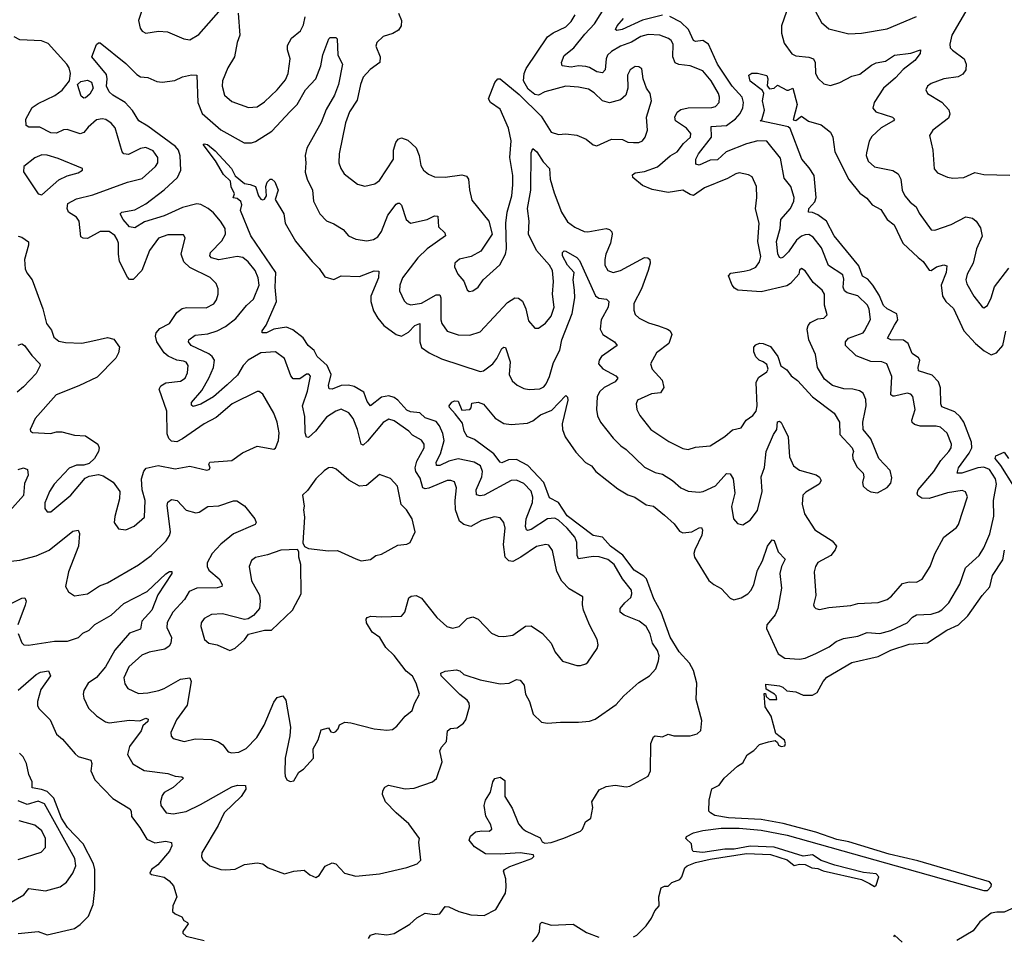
# Model space of a CAD drawing. Extents: x 1995161 to 2088924, y 769148 to 906007.
# Tile 195 of 256: x 2072114 to 2077506, y 811759 to 816779. Entities that reach past the tile are written whole.
import ezdxf

# ---------------------------------------------------------------- set-up
doc = ezdxf.new("R2010")
doc.units = 0

msp = doc.modelspace()

# ---------------------------------------------------------------- linework, layer by layer
at = {"layer": '0CON20XD'}
for points in [[(2072781.9, 816825), (2072764.2, 816775), (2072773, 816733), (2072785, 816716.7), (2072805, 816706), (2072875, 816716.9), (2072923.2, 816713.2), (2073013.3, 816675), (2073045, 816669.4), (2073095, 816698.6), (2073245, 816867.1)], [(2076743.4, 814636.6), (2076750, 814665), (2076748.3, 814698.3), (2076733.9, 814733.9), (2076713.3, 814746.7), (2076675.9, 814755.9), (2076626.8, 814756.8), (2076565, 814776.2), (2076520.7, 814810.7), (2076483.6, 814873.6), (2076473.1, 814945), (2076435.9, 815025.9), (2076427.3, 815085), (2076432.2, 815105), (2076445, 815120), (2076485, 815140.5), (2076518.8, 815145), (2076536.4, 815163.6), (2076521.9, 815215), (2076521, 815275), (2076508.3, 815298.3), (2076460, 815340), (2076415, 815404), (2076395, 815415.7), (2076385, 815406.7), (2076380.8, 815385), (2076335.2, 815334.8), (2076315, 815321.2), (2076175, 815288.9), (2076047.6, 815297.6), (2076028.3, 815308.3), (2076015, 815325.6), (2075995, 815376.7), (2076009.3, 815390.7), (2076082, 815402), (2076115, 815408.4), (2076146.3, 815423.7), (2076166.2, 815453.8), (2076173, 815483), (2076155.7, 815565), (2076164.5, 815665), (2076143.6, 815743.6), (2076150.9, 815805), (2076148.5, 815865), (2076125, 815919.2), (2076105, 815929.4), (2076055, 815940), (2076035.8, 815935.8), (2075990.7, 815909.3), (2075865, 815858.9), (2075805, 815816.8), (2075785, 815821.1), (2075745, 815845.3), (2075665, 815833.4), (2075578.3, 815848.3), (2075525, 815870.9), (2075471.1, 815915), (2075470.4, 815929.6), (2075485, 815940.9), (2075535, 815947.8), (2075606.2, 815973.8), (2075676.6, 816033.4), (2075715, 816055.9), (2075749.1, 816100.9), (2075787.1, 816135), (2075789.6, 816155), (2075765, 816184.6), (2075706.2, 816225), (2075701.1, 816245), (2075715, 816272.5), (2075735, 816287.2), (2075775, 816296.8), (2075905, 816297.7), (2075925, 816303.8), (2075944.5, 816325), (2075946.2, 816355), (2075941.1, 816375), (2075900, 816445), (2075855, 816499.6), (2075786.4, 816526.4), (2075724, 816534), (2075703.8, 816543.8), (2075690.4, 816575), (2075692.3, 816645), (2075681.5, 816665), (2075666.8, 816676.8), (2075620, 816695), (2075555, 816698.8), (2075515, 816687.6), (2075465, 816655.8), (2075405, 816633.7), (2075355, 816605.9), (2075333.2, 816585), (2075325.9, 816565), (2075320.4, 816505), (2075305, 816488.9), (2075275, 816493.3), (2075235, 816517.8), (2075215, 816522.9), (2075175, 816525.9), (2075135, 816518.9), (2075085, 816526.7), (2075081.5, 816545), (2075095, 816583.1), (2075149.6, 816625), (2075209.1, 816700.9), (2075262.6, 816757.4), (2075324.4, 816855.6)], [(2073310.8, 816815), (2073320, 816695), (2073304.6, 816655), (2073291.3, 816575), (2073254.6, 816515), (2073224.6, 816445), (2073223.6, 816415), (2073236.5, 816366.5), (2073275, 816331.9), (2073367.9, 816297.9), (2073415, 816302.2), (2073455, 816328.9), (2073525, 816395.5), (2073570.3, 816449.7), (2073583.8, 816485), (2073594.6, 816565), (2073581.5, 816615), (2073581.5, 816638.5), (2073602.1, 816677.9), (2073651.3, 816718.7), (2073669.1, 816750.9), (2073677.2, 816795)], [(2074189.4, 816815), (2074204.3, 816775), (2074202.5, 816745), (2074188.3, 816721.7), (2074156.8, 816703.2), (2074105, 816687.3), (2074070, 816655), (2074064.6, 816634.6), (2074089.1, 816575), (2074085.5, 816545), (2074033.8, 816506.2), (2073995.5, 816465), (2073980.4, 816425), (2073962.2, 816337.8), (2073920.7, 816275), (2073898.4, 816215), (2073863.6, 816045), (2073862.5, 815995), (2073872.5, 815965), (2073891.9, 815935), (2073965, 815877.5), (2074005, 815866.7), (2074059.7, 815880.3), (2074085, 815898.6), (2074160.9, 816015), (2074161.1, 816065), (2074173.8, 816106.2), (2074185.9, 816124.1), (2074205, 816132.9), (2074239.5, 816119.5), (2074285, 816078), (2074300.9, 816035), (2074311.4, 815981.4), (2074325.5, 815955.5), (2074352.4, 815932.4), (2074385, 815919.2), (2074445, 815917.5), (2074535, 815929.1), (2074561.7, 815921.7), (2074571.5, 815905), (2074576.6, 815846.6), (2074591.1, 815791.1), (2074684.2, 815675), (2074701.4, 815605), (2074639.4, 815510.6), (2074586.9, 815483.1), (2074522.6, 815467.4), (2074498, 815445), (2074495.8, 815425), (2074514.4, 815385), (2074546.2, 815346.2), (2074565, 815300), (2074575, 815290), (2074595, 815293.8), (2074624, 815315), (2074651.9, 815355), (2074742.8, 815437.2), (2074774.3, 815495), (2074779.4, 815525), (2074775.6, 815665), (2074783.5, 815725), (2074809.6, 815815), (2074814.6, 815874.6), (2074814, 815925), (2074798.4, 816025), (2074806.2, 816115), (2074790.3, 816185), (2074745, 816289.5), (2074693.1, 816325), (2074681.1, 816345), (2074715.6, 816434.4), (2074733.3, 816455), (2074745, 816455.8), (2074849.1, 816369.1), (2074970.4, 816250.4), (2075025, 816162.5), (2075065, 816150), (2075105, 816154.2), (2075165, 816146.7), (2075216.2, 816125), (2075254.5, 816094.5), (2075275, 816087.5), (2075355, 816124.2), (2075415, 816122.5), (2075445, 816109.2), (2075475, 816105.7), (2075505, 816106), (2075524.2, 816115.8), (2075538.8, 816135), (2075552, 816175), (2075546.5, 816245), (2075574.5, 816335), (2075567.1, 816375), (2075547.1, 816405), (2075529.4, 816455), (2075520.8, 816510.8), (2075505, 816520.8), (2075485, 816522.5), (2075458, 816505), (2075442.5, 816475), (2075444.5, 816405), (2075433.3, 816365), (2075405, 816340.5), (2075345, 816324.1), (2075306.7, 816335), (2075259.3, 816379.3), (2075228.3, 816398.3), (2075175, 816410.4), (2075105, 816415.9), (2074990, 816385), (2074955, 816366.7), (2074935, 816368.9), (2074898.9, 816398.9), (2074873.7, 816443.7), (2074877.5, 816485), (2074888.5, 816511.5), (2075004.5, 816685), (2075035, 816707.9), (2075105, 816740), (2075135, 816769.5), (2075156.5, 816805)], [(2075635, 816803.8), (2075525, 816776.7), (2075414, 816725), (2075385, 816720.5), (2075377.5, 816725), (2075386.5, 816745), (2075420, 816785)], [(2076312.6, 816825), (2076285.5, 816745), (2076286.5, 816705), (2076300.4, 816650.4), (2076341.8, 816591.8), (2076365, 816580.5), (2076435, 816573.8), (2076462, 816565), (2076470.5, 816545), (2076472.2, 816485), (2076486.4, 816456.4), (2076517.6, 816427.6), (2076555, 816418.6), (2076605, 816434.4), (2076670.5, 816469.5), (2076715, 816480), (2076779.3, 816530.7), (2076805, 816543.6), (2076855, 816552.7), (2076905, 816584.5), (2076995, 816595.6), (2077046.7, 816615), (2077045, 816593.8), (2077016.9, 816555), (2076952.9, 816507.1), (2076909.8, 816460.2), (2076844, 816405), (2076793.9, 816325), (2076786.9, 816295), (2076802, 816275), (2076893.3, 816245), (2076905.8, 816235), (2076898.6, 816225), (2076832.7, 816187.3), (2076781, 816139), (2076765.3, 816114.7), (2076750.8, 816049.2), (2076750, 816035), (2076761.4, 816005), (2076795, 815973.1), (2076895, 815953.5), (2076925, 815935.7), (2076939.1, 815905), (2076946.9, 815845), (2076961.2, 815815), (2076990.1, 815780.1), (2077024, 815754), (2077039.1, 815719.1), (2077105, 815628), (2077125, 815625.7), (2077215, 815657.8), (2077295, 815698.9), (2077332.2, 815692.2), (2077352, 815675), (2077375, 815640), (2077384.3, 815594.3), (2077353.9, 815525), (2077336, 815445), (2077302.8, 815385), (2077296.1, 815355), (2077301.9, 815331.9), (2077339.5, 815265), (2077385, 815206.2), (2077395, 815201.2), (2077415, 815213.8), (2077434.7, 815255.3), (2077453.1, 815316.9), (2077531.9, 815418.1)], [(2076471.9, 816825), (2076504.5, 816764.5), (2076545, 816729.4), (2076655, 816701.4), (2076723.8, 816706.2), (2076865, 816728.9), (2077025, 816796.7)], [(2077306.2, 816845), (2077218.2, 816695), (2077207.5, 816645), (2077210.6, 816625), (2077221.7, 816611.7), (2077286.9, 816565), (2077298.2, 816535), (2077296.2, 816503.8), (2077278.8, 816481.2), (2077254, 816466), (2077175, 816455.4), (2077105, 816430), (2077085.8, 816415), (2077075.8, 816395), (2077085.7, 816375.7), (2077165, 816326.7), (2077202.5, 816285), (2077208, 816262), (2077200.5, 816239.5), (2077114.3, 816175), (2077097.1, 816145), (2077115.6, 816065), (2077122.1, 815962.1), (2077140.3, 815940.3), (2077195, 815917.1), (2077225, 815910.8), (2077285, 815915.6), (2077345, 815941.4), (2077395, 815931.4), (2077537, 815927)], [(2076292.9, 814555), (2076321.9, 814495), (2076329.7, 814385), (2076352.1, 814335), (2076385, 814311.1), (2076476.6, 814286.6), (2076493.7, 814273.7), (2076503.6, 814255), (2076491.9, 814235), (2076419.1, 814190.9), (2076403.3, 814175), (2076399.1, 814125), (2076412.2, 814072.2), (2076469.2, 813985), (2076564.2, 813925), (2076586.9, 813895), (2076580, 813875), (2076556.9, 813845), (2076485, 813805.6), (2076471.5, 813785), (2076465.6, 813755), (2076474.3, 813625), (2076462, 813575), (2076465, 813562.5), (2076475, 813553.3), (2076495, 813548.8), (2076545, 813559.2), (2076665, 813570), (2076705, 813582.1), (2076815, 813587.8), (2076865, 813604.3), (2076888.5, 813621.5), (2076948.9, 813691.1), (2076985, 813700.6), (2077025, 813699.2), (2077055.7, 813715), (2077100, 813785), (2077126.4, 813853.6), (2077175, 813944), (2077245, 813997.5), (2077256.1, 814013.9), (2077304.3, 814165), (2077292.9, 814192.9), (2077275, 814200.8), (2077195, 814188), (2077095, 814157.6), (2077055, 814158.8), (2077033.1, 814173.1), (2077028.9, 814185), (2077034.6, 814205), (2077121.1, 814305), (2077159.1, 814365), (2077203.3, 814415), (2077214.6, 814435), (2077217.1, 814455), (2077193.6, 814515), (2077156.6, 814546.6), (2077133.6, 814553.6), (2077045, 814552.5), (2077015, 814562), (2077002.4, 814572.4), (2076999.6, 814585), (2077017.9, 814645), (2077005.6, 814715), (2076995, 814728.1), (2076975, 814733.6), (2076905, 814717.3), (2076895, 814716.9), (2076885.7, 814725), (2076890.8, 814825), (2076863.8, 814893.8), (2076835.3, 814905.3), (2076775, 814906.9), (2076695, 814937.3), (2076636.1, 814995), (2076636, 815015), (2076653.6, 815035), (2076732.5, 815065), (2076741.5, 815075), (2076772.9, 815137.1), (2076765.5, 815194.5), (2076756.8, 815215), (2076705, 815266.1), (2076645, 815283.8), (2076630.3, 815295), (2076623.3, 815315), (2076627.9, 815357.9), (2076621.8, 815381.8), (2076543.8, 815433.8), (2076505, 815529.5), (2076458.8, 815588.8), (2076435, 815602.1), (2076415, 815601.1), (2076395, 815592.9), (2076369.1, 815570.9), (2076325, 815508.4), (2076295, 815478.2), (2076285, 815473.5), (2076275, 815476.9), (2076266.5, 815496.5), (2076258.1, 815565), (2076279.6, 815635), (2076282.8, 815685), (2076335.9, 815745), (2076354.5, 815784.5), (2076355.4, 815805), (2076336.7, 815865), (2076301.5, 815911.5), (2076280.1, 816020.1), (2076205, 816114.4), (2076155.9, 816115.9), (2076095, 816098.7), (2075983.9, 816055), (2075935, 816011.2), (2075895, 816009.2), (2075835, 815982.5), (2075817.3, 815987.3), (2075817.1, 816015), (2075830.8, 816045), (2075902.1, 816135), (2075901.4, 816195), (2075985, 816199.2), (2076034.6, 816235.4), (2076059.2, 816265), (2076075, 816296), (2076078.1, 816325), (2076070.5, 816355), (2076015.7, 816415.7), (2075935.2, 816535), (2075885.6, 816645.6), (2075855, 816665.3), (2075815, 816659.6), (2075805, 816664.5), (2075776.2, 816726.2), (2075735, 816766.4), (2075675, 816797.4)], [(2072105, 815594.3), (2072125, 815588.6), (2072162.5, 815562.5), (2072162.7, 815545), (2072140.3, 815465), (2072144, 815415), (2072152.7, 815392.7), (2072183.1, 815355), (2072240, 815195), (2072261.8, 815115), (2072288.1, 815078.1), (2072300.7, 815040.7), (2072328.9, 815018.9), (2072365, 815011.1), (2072455, 815008.2), (2072515, 815020.9), (2072595, 815038.2), (2072630.3, 815030.3), (2072660, 814985), (2072655.5, 814954.5), (2072641.1, 814925), (2072539.3, 814820.7), (2072437.1, 814772.9), (2072314.3, 814725), (2072199.4, 814595), (2072171.2, 814535), (2072173.3, 814525), (2072185, 814518), (2072283.4, 814513.4), (2072315, 814522.2), (2072345, 814522.1), (2072415, 814503.5), (2072475, 814500), (2072541.4, 814455), (2072549.4, 814435), (2072545.6, 814415), (2072524.6, 814375.4), (2072495, 814348), (2072465, 814340), (2072425, 814340), (2072385, 814322.9), (2072302.9, 814235), (2072277.1, 814195), (2072261.4, 814155), (2072252.7, 814132.7), (2072251.7, 814101.7), (2072264.3, 814084.3), (2072285, 814084.2), (2072394.3, 814175), (2072472.4, 814267.6), (2072495, 814278.6), (2072545, 814288.6), (2072571.7, 814281.7), (2072625.7, 814245.7), (2072662.5, 814195), (2072660, 814155), (2072635, 814057.5), (2072632.2, 814025), (2072655, 813991.2), (2072695, 813984.3), (2072741.2, 814005), (2072796.9, 814055), (2072800.8, 814145), (2072785.5, 814205), (2072780.5, 814265), (2072793.3, 814306.7), (2072807.5, 814322.5), (2072872, 814338), (2072965, 814319.4), (2073045, 814334.4), (2073138.3, 814311.7), (2073152.5, 814315), (2073157.1, 814322.9), (2073150, 814345), (2073154.5, 814355.5), (2073275, 814364.4), (2073335, 814406), (2073415, 814444), (2073505, 814427.5), (2073515, 814432.5), (2073532, 814475), (2073534.2, 814515.8), (2073524.4, 814575), (2073505.5, 814625), (2073445, 814728), (2073425, 814742.5), (2073415, 814742.9), (2073278.1, 814675), (2073189.9, 814600.1), (2073124.8, 814565.2), (2073006.5, 814483.5), (2072975, 814467.5), (2072945, 814470), (2072931.1, 814485), (2072920.9, 814510.9), (2072919.1, 814635), (2072878.5, 814755), (2072886.9, 814773.1), (2072915, 814790), (2072995, 814798.9), (2073020, 814815), (2073032.3, 814845), (2073036.8, 814885), (2073025, 814903.3), (2073011.7, 814908.3), (2072975, 814913.9), (2072927.2, 814937.2), (2072905.4, 814955), (2072866, 815015), (2072858.2, 815045), (2072861.2, 815065), (2072882.1, 815087.9), (2072935, 815115.7), (2072975.6, 815175), (2073003.3, 815196.7), (2073027.6, 815202.4), (2073135, 815200.9), (2073176.8, 815223.2), (2073192.7, 815245), (2073200.9, 815275), (2073200.9, 815305), (2073189.5, 815335), (2073158, 815368), (2073045, 815422.5), (2073012.2, 815452.2), (2072998.6, 815495), (2073020.8, 815585), (2073010.8, 815600.8), (2072925, 815601.2), (2072875, 815582.5), (2072824.8, 815515.2), (2072783.2, 815405), (2072735, 815355.4), (2072715.5, 815355.5), (2072705, 815369.2), (2072661.6, 815455), (2072654.8, 815495), (2072654.6, 815555), (2072648.5, 815575), (2072635, 815596.4), (2072605, 815618.7), (2072555, 815618.6), (2072485, 815581.2), (2072462.1, 815582.1), (2072449.3, 815589.3), (2072440, 815675), (2072425, 815697.1), (2072382.1, 815725), (2072374.8, 815745), (2072377.1, 815772.9), (2072425, 815797.7), (2072515, 815819.7), (2072705, 815890), (2072785, 815910), (2072858.6, 815975), (2072870.6, 815995), (2072871.1, 816025), (2072845, 816060.5), (2072805, 816078.5), (2072775, 816073.5), (2072710, 816040), (2072683.6, 816043.7), (2072674.6, 816055), (2072636.8, 816186.8), (2072615, 816213.3), (2072585, 816233.3), (2072565, 816236.2), (2072535, 816230), (2072489.2, 816190.8), (2072465, 816161.4), (2072445, 816153.3), (2072375, 816177.5), (2072354.5, 816175.5), (2072315, 816158.6), (2072285, 816158.9), (2072225, 816190.8), (2072165, 816190.6), (2072150.4, 816200.4), (2072147.5, 816235), (2072182.5, 816297.5), (2072215, 816320.5), (2072305.8, 816364.2), (2072345.9, 816394.1), (2072386.5, 816443.5), (2072392.8, 816485), (2072385.3, 816515), (2072372.8, 816535), (2072269.3, 816649.3), (2072233.3, 816663.3), (2072115, 816669.6), (2072084, 816685)], [(2073140.9, 813805), (2073140.4, 813785), (2073149.1, 813765), (2073206.2, 813716.2), (2073222.2, 813685), (2073220.8, 813675), (2073195, 813667.3), (2073085, 813664.7), (2073042.6, 813647.4), (2073016.6, 813603.4), (2072953.1, 813535), (2072922, 813478), (2072920.5, 813450.5), (2072945.3, 813395), (2072941.8, 813365), (2072932.7, 813347.3), (2072909.2, 813330.8), (2072823.8, 813315), (2072782.2, 813297.8), (2072712.7, 813235), (2072684.5, 813175), (2072690.7, 813140.7), (2072705.5, 813115.5), (2072765, 813088.9), (2072815, 813092.1), (2072875.5, 813105.5), (2072905, 813116), (2072995, 813166.8), (2073046, 813175), (2073053.3, 813155), (2073030.8, 813025), (2072973.5, 812945), (2072942.5, 812875), (2072944.2, 812855), (2072955, 812842), (2073015, 812825.7), (2073075, 812840.5), (2073165, 812837.1), (2073203.4, 812823.4), (2073227.4, 812807.4), (2073255, 812768.8), (2073275, 812764.2), (2073315, 812767.8), (2073355, 812787.8), (2073412, 812848), (2073452.7, 812915), (2073505, 813041.2), (2073525, 813066.7), (2073555, 813076.7), (2073571.4, 813051.4), (2073596.5, 812905), (2073594, 812856), (2073568.1, 812735), (2073566.7, 812656.7), (2073567.5, 812635), (2073577.5, 812615), (2073595, 812607.5), (2073615, 812610), (2073642.3, 812657.7), (2073667.5, 812675), (2073723.3, 812735), (2073720.6, 812785), (2073748.1, 812835), (2073765, 812890), (2073805, 812900), (2073818.3, 812878.3), (2073834.1, 812874.1), (2073845, 812880), (2073858, 812895), (2073865, 812917.5), (2073895, 812931.2), (2073928.3, 812928.3), (2074055, 812894.2), (2074125, 812887.5), (2074155, 812891.2), (2074179.7, 812910.3), (2074225, 812964), (2074264, 812995), (2074276.1, 813033.9), (2074304.2, 813085), (2074285.6, 813145), (2074265, 813184.2), (2074230.2, 813210.2), (2074165, 813297.1), (2074119.8, 813339.8), (2074086.7, 813395), (2074044.4, 813425), (2074012.9, 813475), (2074010.8, 813495), (2074016.2, 813505), (2074037, 813513), (2074095, 813508.8), (2074205, 813513.1), (2074223.1, 813535), (2074245, 813613.3), (2074257.7, 813622.3), (2074285, 813625.7), (2074315, 813610), (2074399.4, 813505), (2074452.5, 813455), (2074485, 813445.6), (2074520, 813455), (2074565, 813499.2), (2074595, 813509.4), (2074625.8, 813495), (2074698.3, 813418.3), (2074735, 813402.5), (2074765, 813400), (2074815, 813408.6), (2074885, 813457.8), (2074915, 813459.5), (2074978.1, 813418.1), (2075023.8, 813365), (2075046.2, 813315), (2075087.5, 813265), (2075165, 813242.5), (2075185, 813242.5), (2075215, 813251.2), (2075225, 813260), (2075276.2, 813335), (2075281.2, 813355), (2075275.8, 813385), (2075234.5, 813464.5), (2075202, 813545), (2075196.2, 813575), (2075198.3, 813618.3), (2075122.5, 813662.5), (2075083.3, 813703.3), (2075056.4, 813756.3), (2075031.5, 813871.5), (2075011.2, 813901.2), (2074995, 813905.4), (2074945, 813893.8), (2074859.1, 813835), (2074815, 813810.8), (2074792.2, 813815), (2074773.4, 813835), (2074764, 813905), (2074773.1, 813995), (2074764.6, 814024.6), (2074745, 814051.4), (2074715, 814055.6), (2074643.8, 814036.2), (2074585, 814003.6), (2074546, 814015), (2074522.9, 814032.9), (2074501.6, 814095), (2074498.7, 814145), (2074505.5, 814215), (2074495, 814247.1), (2074476.1, 814256.1), (2074455, 814256), (2074355, 814212.6), (2074335, 814209.7), (2074321.5, 814215), (2074307.2, 814267.2), (2074283.6, 814305), (2074279.2, 814325), (2074289.7, 814360.3), (2074328.8, 814435), (2074329.1, 814455), (2074315.3, 814475.3), (2074265, 814503.1), (2074244.4, 814525), (2074165, 814581.9), (2074135, 814591.4), (2074105, 814573.1), (2074019.7, 814470.3), (2073995, 814449.5), (2073983.6, 814453.6), (2073963.4, 814535), (2073940.4, 814595), (2073916.3, 814626.3), (2073875, 814646.7), (2073845, 814635.5), (2073795, 814602.7), (2073733.9, 814525), (2073695, 814490.5), (2073685, 814491.9), (2073677, 814517), (2073675.3, 814605), (2073662.2, 814665), (2073690, 814745), (2073707.4, 814827.4), (2073698, 814838), (2073685, 814838.2), (2073648.7, 814811.3), (2073611.7, 814811.7), (2073598.8, 814828.8), (2073563.8, 814923.8), (2073515, 814960.8), (2073435, 814954.2), (2073365.4, 814915), (2073337.2, 814885), (2073306.9, 814833.1), (2073250.8, 814779.2), (2073175, 814713.2), (2073106.4, 814673.6), (2073065, 814661.4), (2073055, 814667.5), (2073055, 814682.5), (2073111.2, 814748.8), (2073149.1, 814815), (2073175.3, 814875), (2073180.4, 814915), (2073168.8, 814935), (2073149.8, 814949.8), (2073053.3, 814995), (2073038.1, 815015), (2073041.1, 815025), (2073075, 815051.8), (2073145, 815058.4), (2073195, 815075.3), (2073241.3, 815098.7), (2073297.8, 815142.2), (2073355.4, 815214.6), (2073395, 815249.2), (2073424.7, 815325), (2073420.8, 815365), (2073402.8, 815405), (2073365, 815453.3), (2073336.7, 815476.7), (2073305, 815482.6), (2073205, 815463.4), (2073164.8, 815474.8), (2073154.6, 815485), (2073159.2, 815505), (2073221.8, 815568.2), (2073242.1, 815605), (2073240.2, 815635), (2073214.1, 815675.9), (2073175, 815721.4), (2073146.1, 815745), (2073106.3, 815766.3), (2073085, 815770), (2073005, 815751.2), (2072905, 815705.8), (2072797.8, 815672.2), (2072745, 815639.2), (2072716.2, 815645), (2072680.6, 815685), (2072663.8, 815715), (2072673.3, 815725), (2072745, 815738.2), (2072805, 815770.6), (2072905, 815847.8), (2072977.5, 815915), (2072997.4, 815955), (2072993.4, 816033.4), (2072984.2, 816065), (2072967.1, 816085), (2072816.5, 816196.5), (2072765.7, 816225), (2072731.5, 816281.5), (2072691.2, 816325), (2072625, 816365.9), (2072605, 816384.8), (2072588.7, 816415), (2072593.6, 816455), (2072588.8, 816478.8), (2072510, 816575), (2072535, 816642.5), (2072545, 816652.5), (2072555, 816652.5), (2072695, 816540), (2072755, 816478.9), (2072775, 816466.7), (2072815, 816462.2), (2072865, 816440.6), (2072895, 816437.8), (2072964.5, 816445.5), (2073005, 816466.9), (2073055, 816478), (2073085, 816476.2), (2073089.6, 816325), (2073112.7, 816265), (2073215.2, 816175.2), (2073344.1, 816104.1), (2073384.5, 816105.5), (2073405, 816112.5), (2073495, 816169.1), (2073595, 816275.5), (2073633.2, 816315), (2073678.8, 816395), (2073735.5, 816455), (2073763.1, 816526.9), (2073775, 816587.5), (2073806.4, 816673.6), (2073815, 816682.5), (2073845, 816682.5), (2073852.5, 816675), (2073855.6, 816585), (2073881.2, 816535), (2073860.9, 816425), (2073837.9, 816365), (2073792.4, 816287.6), (2073764.3, 816215.7), (2073686.1, 816075), (2073676.9, 816035), (2073681.8, 815995), (2073677.3, 815945), (2073687.8, 815905), (2073717.5, 815845), (2073723.6, 815785), (2073757.1, 815715), (2073795, 815677.1), (2073835, 815660.8), (2073885, 815630), (2073915.7, 815595.7), (2073955, 815577.1), (2074015, 815568.5), (2074051.2, 815575), (2074075, 815590), (2074095, 815618.6), (2074130.5, 815709.5), (2074175, 815769.2), (2074185, 815774), (2074195, 815773.8), (2074205, 815763.8), (2074230.9, 815685), (2074254.5, 815664.5), (2074345.9, 815684.1), (2074385, 815705.4), (2074403.4, 815703.4), (2074407.8, 815645), (2074442.4, 815612.4), (2074445.6, 815595), (2074345, 815524.6), (2074294.6, 815475), (2074210, 815365), (2074195.4, 815325), (2074194.6, 815295), (2074220.2, 815240.2), (2074235, 815225.6), (2074256.9, 815216.9), (2074315, 815227.2), (2074395, 815272), (2074415, 815271.9), (2074420.9, 815255), (2074420.8, 815135), (2074425.5, 815115), (2074455, 815073.5), (2074515, 815053.1), (2074579.4, 815050.6), (2074635, 815070), (2074785, 815230.5), (2074825, 815256.2), (2074845, 815254.5), (2074867.5, 815237.5), (2074885.3, 815195.3), (2074899.8, 815129.8), (2074935, 815088.8), (2074955, 815090), (2074993.8, 815116.2), (2075025.3, 815154.7), (2075040.9, 815205), (2075031.6, 815275), (2075038.2, 815345), (2075031.6, 815405), (2075015.5, 815435.5), (2074945.2, 815515.2), (2074900.5, 815605), (2074904.3, 815675), (2074894.4, 815745), (2074913.4, 815845), (2074915, 816050), (2074925, 816073.8), (2074946.4, 816055), (2074980.7, 816000.7), (2075015.7, 815965), (2075019.1, 815905), (2075040.3, 815830.3), (2075081.6, 815725), (2075115, 815672.7), (2075155, 815642.9), (2075205, 815618.8), (2075225, 815616.8), (2075325, 815636.2), (2075345, 815630), (2075357, 815617), (2075359.5, 815605), (2075349.1, 815555), (2075324.1, 815495), (2075318.9, 815465), (2075319.1, 815435), (2075334.7, 815404.7), (2075364.6, 815394.6), (2075405, 815406), (2075535, 815476.1), (2075554.6, 815474.6), (2075564.3, 815465), (2075566.4, 815445), (2075556.2, 815405), (2075520, 815305), (2075478.2, 815225), (2075477.5, 815187.5), (2075484.2, 815165), (2075506, 815145), (2075558.1, 815118.1), (2075612.7, 815102.7), (2075662.5, 815085), (2075675.8, 815075), (2075685.6, 815055), (2075669.4, 815005), (2075601.1, 814955), (2075569.4, 814895), (2075576.9, 814865), (2075633.3, 814805), (2075642.2, 814765), (2075623.8, 814736.2), (2075575, 814729.6), (2075498, 814695), (2075490.8, 814675), (2075494.3, 814645), (2075511.1, 814611.1), (2075570, 814535), (2075668.3, 814468.3), (2075745, 814430), (2075775, 814425.6), (2075815, 814437.1), (2075895, 814444.4), (2075975, 814495.7), (2076017.9, 814532.1), (2076065, 814543.8), (2076092.5, 814585), (2076128.6, 814611.4), (2076147.3, 814635), (2076153.1, 814665), (2076148.1, 814791.9), (2076160.5, 814819.5), (2076205, 814850), (2076212.5, 814865), (2076205, 814890), (2076186.1, 814906.1), (2076163.9, 814913.9), (2076145, 814932.5), (2076135, 814960), (2076134.2, 814985), (2076145, 814999.2), (2076165, 815006.9), (2076185, 815005.6), (2076225, 814988.6), (2076265.7, 814935), (2076282.9, 814882.9), (2076315, 814862), (2076338.8, 814828.8), (2076373.2, 814803.2), (2076455, 814713.8), (2076573.8, 814625), (2076604.1, 814574.1), (2076605, 814507.5), (2076673.3, 814435), (2076680, 814415), (2076674, 814395), (2076676.2, 814375), (2076699.5, 814329.5), (2076733.3, 814295), (2076736.7, 814275), (2076728.8, 814245), (2076733.8, 814225), (2076755, 814203.3), (2076775, 814193.3), (2076811.7, 814188.3), (2076865, 814216.2), (2076885, 814240), (2076889.7, 814269.7), (2076880.7, 814310.7), (2076820, 814375), (2076775, 814483.3), (2076732.5, 814535), (2076732.2, 814575), (2076743.4, 814636.6)], [(2074499.7, 814619.7), (2074468.8, 814655), (2074466.7, 814665), (2074480, 814685), (2074495, 814692.5), (2074515, 814690), (2074535, 814640), (2074580, 814645), (2074587, 814653), (2074590.7, 814679.3), (2074625, 814684), (2074655, 814673.8), (2074717.3, 814597.3), (2074765, 814568), (2074805, 814562.9), (2074895, 814570), (2074925, 814582.9), (2074966.9, 814615), (2075028.6, 814641.4), (2075105, 814720), (2075115, 814712.5), (2075116.7, 814695), (2075085.6, 814565), (2075086.9, 814535), (2075100.6, 814495), (2075160.6, 814410.6), (2075213.5, 814353.5), (2075245.8, 814335), (2075270, 814305), (2075389.2, 814209.2), (2075445, 814177.1), (2075483.7, 814163.7), (2075545, 814122.9), (2075585, 814114.6), (2075645.2, 814065.3), (2075698.7, 814018.7), (2075728, 813978), (2075745, 813967.9), (2075795, 813974), (2075835, 813996.5), (2075847.8, 813997.8), (2075852.6, 813982.6), (2075849.1, 813955), (2075812.3, 813875), (2075806.5, 813855), (2075810, 813835), (2075888.3, 813708.3), (2075915, 813685.6), (2075955, 813664.5), (2076005, 813610), (2076025, 813602.5), (2076065, 813612.9), (2076100.8, 813635), (2076120, 813655), (2076134.6, 813685), (2076154.8, 813765), (2076181.8, 813815), (2076209.6, 813895), (2076235, 813930), (2076245, 813926.7), (2076268.2, 813865), (2076305.8, 813825), (2076286, 813784), (2076276.5, 813745), (2076285.4, 813665), (2076266.3, 813553.7), (2076251.2, 813518.8), (2076225, 813488.2), (2076205.7, 813465), (2076204.5, 813444.5), (2076268.1, 813305), (2076305, 813281.4), (2076385, 813276.5), (2076415, 813282.1), (2076475, 813306.9), (2076546.5, 813343.5), (2076586.1, 813373.9), (2076625, 813389.7), (2076705, 813402.7), (2076755, 813422.9), (2076825, 813418), (2076885, 813433.6), (2076974.3, 813475), (2077003.7, 813506.3), (2077025, 813519.6), (2077105, 813522.9), (2077145, 813535.5), (2077165, 813546.5), (2077202.5, 813585), (2077262.3, 813687.7), (2077293.7, 813776.3), (2077367.9, 813845), (2077395, 813885.8), (2077426.1, 813963.9), (2077449.3, 814060.7), (2077446.2, 814145), (2077463.4, 814235), (2077458.1, 814265), (2077425.3, 814315), (2077395, 814328.1), (2077361.1, 814325), (2077274, 814295), (2077247.5, 814295), (2077255.3, 814325), (2077314.7, 814405), (2077328.4, 814435), (2077326.5, 814465), (2077284.3, 814575), (2077265, 814604.7), (2077235, 814631.9), (2077165, 814658.1), (2077159.4, 814675), (2077157.6, 814762.4), (2077146.3, 814795), (2077111.6, 814831.6), (2077036.1, 814856.1), (2077033.7, 814873.7), (2077043.6, 814915), (2077036.9, 814926.9), (2077001.7, 814951.7), (2076980, 815005), (2076954.6, 815024.6), (2076885.4, 815025.4), (2076865.8, 815035), (2076905, 815106.4), (2076923.2, 815135), (2076918.3, 815168.3), (2076865, 815195.5), (2076844.7, 815214.7), (2076820.6, 815270.6), (2076785.8, 815325.8), (2076758.4, 815358.4), (2076730.5, 815375), (2076710.3, 815430.3), (2076575.4, 815595), (2076531.8, 815675), (2076485, 815709.8), (2076455, 815723.6), (2076434.3, 815725), (2076436.2, 815745), (2076468, 815782), (2076475.8, 815805), (2076464.7, 815925), (2076438.1, 815968.1), (2076397.3, 816015), (2076333, 816183), (2076321.7, 816191.7), (2076282.2, 816202.2), (2076170, 816225), (2076178.8, 816231.2), (2076193.6, 816283.6), (2076182.5, 816335), (2076190, 816375), (2076182, 816392), (2076115, 816442.5), (2076107.5, 816475), (2076123.9, 816486.1), (2076155, 816486), (2076205, 816473.3), (2076212, 816455), (2076207.3, 816417.3), (2076220, 816400), (2076245, 816403.8), (2076265, 816420), (2076315, 816393.3), (2076325, 816392.5), (2076347.5, 816405), (2076372, 816315), (2076350, 816230), (2076365, 816226.7), (2076395, 816250), (2076434.1, 816224.1), (2076503.6, 816203.6), (2076553.9, 816163.9), (2076566.7, 816136.7), (2076578.5, 816055), (2076654.8, 815904.8), (2076715, 815830), (2076752.6, 815802.6), (2076782.5, 815765), (2076829.5, 815739.5), (2076864.5, 815685), (2076903.2, 815655), (2076950.3, 815555), (2077035, 815477.2), (2077062, 815455), (2077095, 815407.7), (2077105, 815406.1), (2077135, 815425.4), (2077175, 815436.1), (2077191.2, 815431.2), (2077187.1, 815395), (2077161.2, 815325), (2077168.5, 815265), (2077186.1, 815236.1), (2077228.1, 815198.1), (2077285.2, 815075.2), (2077348.5, 815005), (2077395.5, 814965), (2077435, 814944.1), (2077463.5, 814955), (2077497.5, 814995), (2077515, 815072.5)], [(2072465, 816348.8), (2072450.6, 816360.6), (2072431.6, 816425), (2072448.7, 816441.3), (2072485, 816448.5), (2072506.6, 816436.6), (2072516, 816405), (2072498.1, 816371.9), (2072475, 816350.6), (2072465, 816348.8)], [(2072105, 813417.5), (2072125.7, 813365.7), (2072137.5, 813355), (2072162.7, 813352.7), (2072305.5, 813375.5), (2072375.3, 813374.7), (2072435.3, 813394.7), (2072460.6, 813419.4), (2072495, 813435.6), (2072525, 813466.4), (2072615, 813518.2), (2072685, 813580.9), (2072812.2, 813647.8), (2072915, 813743.3), (2072935, 813756.7), (2072947, 813757), (2072947.5, 813745), (2072870.6, 813629.4), (2072836.9, 813545), (2072783.2, 813485), (2072775, 813440.8), (2072715, 813419.5), (2072634.8, 813325.2), (2072584.6, 813235.4), (2072534.2, 813175.8), (2072489.5, 813145), (2072465.7, 813105), (2072461.9, 813085), (2072465, 813063.3), (2072491.7, 813008.3), (2072535, 812966.9), (2072583.9, 812933.9), (2072605, 812927.5), (2072715, 812943.3), (2072771.2, 812938.8), (2072805, 812954.3), (2072817.4, 812947.4), (2072816.7, 812935), (2072789.2, 812910.8), (2072780, 812885), (2072715, 812798.1), (2072704.4, 812755), (2072733.9, 812703.9), (2072795, 812666.4), (2072925, 812650), (2072965, 812636.7), (2073002.3, 812632.3), (2073011.2, 812625), (2072955, 812573.8), (2072905, 812545.5), (2072895, 812529.2), (2072884.6, 812495), (2072886.5, 812475), (2072916.7, 812435), (2072955, 812430), (2073025, 812442.3), (2073105, 812480), (2073275, 812577.5), (2073306.4, 812586.4), (2073350, 812585), (2073351.9, 812565), (2073327.5, 812525), (2073234.1, 812435), (2073200.8, 812365), (2073110.8, 812215), (2073109.2, 812195), (2073117.7, 812177.7), (2073155, 812143.8), (2073215, 812124), (2073242.3, 812122.3), (2073295, 812126.2), (2073345, 812151.4), (2073415, 812161.1), (2073445, 812155.5), (2073475, 812132.9), (2073565, 812100), (2073615, 812115.7), (2073671.2, 812121.2), (2073703.3, 812095), (2073735, 812080.8), (2073755, 812092), (2073786.6, 812143.4), (2073825, 812161.2), (2073845, 812156.2), (2073893.3, 812105), (2073955, 812088.2), (2074085, 812100), (2074234.4, 812135.6), (2074290, 812155), (2074310.6, 812175), (2074300, 812275), (2074303.3, 812295), (2074244.3, 812375), (2074175, 812434.4), (2074118, 812495), (2074101.4, 812535), (2074102.5, 812555), (2074114.4, 812575.6), (2074133.4, 812586.6), (2074225, 812567.1), (2074275, 812569.5), (2074374.3, 812605.7), (2074397.6, 812622.4), (2074426.9, 812715), (2074415.4, 812775), (2074424.4, 812795), (2074452.2, 812825), (2074457.8, 812885), (2074472.9, 812897.1), (2074509.1, 812900.9), (2074545, 812926.2), (2074556.5, 812943.5), (2074577.1, 813015), (2074575.4, 813035), (2074565, 813052.9), (2074525, 813082.5), (2074422.5, 813185), (2074420, 813200), (2074445, 813210.8), (2074505, 813218.6), (2074525, 813212.9), (2074547, 813193), (2074635, 813162.9), (2074745, 813141.4), (2074795, 813144.4), (2074835, 813165.6), (2074855, 813162.5), (2074877.5, 813135), (2074884.5, 813085), (2074905.7, 813045), (2074926.2, 812975), (2074971.2, 812931.2), (2075005, 812926), (2075075, 812932.5), (2075175, 812930.8), (2075235, 812937.5), (2075265, 812948.6), (2075381.1, 813028.9), (2075422.9, 813075), (2075505, 813148.6), (2075562.5, 813185), (2075597, 813223), (2075612.8, 813267.2), (2075616.4, 813295), (2075607.7, 813325), (2075580, 813365), (2075567.1, 813415), (2075545, 813455.6), (2075506.7, 813485), (2075425, 813516.8), (2075402.2, 813535), (2075402.2, 813555), (2075428.1, 813585), (2075461.5, 813615), (2075467.1, 813635), (2075463.8, 813655), (2075415.8, 813715.8), (2075369.7, 813795), (2075335, 813822.7), (2075286.7, 813836.7), (2075255, 813838.4), (2075175, 813825.7), (2075166.2, 813845), (2075164.7, 813915), (2075153.4, 813945), (2075113.1, 813995), (2075065, 814038.6), (2075045, 814049.5), (2075005, 814046.2), (2074915, 813987.3), (2074895, 813980.6), (2074889.2, 813985), (2074884.1, 814004.1), (2074887.7, 814045), (2074922.6, 814135), (2074924.8, 814164.7), (2074915, 814197.3), (2074875, 814238.7), (2074835, 814257.8), (2074805, 814255.3), (2074658.1, 814175), (2074635, 814171.1), (2074616.1, 814176.1), (2074614.7, 814204.7), (2074644.7, 814275), (2074648.1, 814305), (2074636.9, 814335), (2074603.1, 814355), (2074515, 814374.2), (2074465, 814361.3), (2074415, 814336.9), (2074397.3, 814337.3), (2074394.1, 814355), (2074418.6, 814401.4), (2074438.1, 814475), (2074432.1, 814512.1), (2074413.2, 814555), (2074395, 814577.6), (2074335, 814599.2), (2074305, 814626.6), (2074255, 814631.2), (2074235, 814640), (2074185, 814695.6), (2074165, 814709.6), (2074135, 814718.3), (2074095, 814712), (2074035, 814664.5), (2074017.3, 814687.3), (2073999.2, 814739.2), (2073945, 814770.3), (2073915, 814777.3), (2073875, 814775.8), (2073825, 814756.4), (2073808.1, 814758.1), (2073804.6, 814775), (2073819.8, 814835), (2073797.9, 814885), (2073743, 814935), (2073727.2, 814967.2), (2073693.6, 814995), (2073667.4, 815037.4), (2073610.6, 815080.6), (2073575.5, 815094.5), (2073506.7, 815083.3), (2073465, 815064.6), (2073442.5, 815065), (2073441.2, 815075), (2073463.9, 815106.1), (2073520, 815235), (2073514, 815315), (2073517.1, 815395), (2073380, 815595), (2073323.8, 815735), (2073330, 815765), (2073325, 815783.8), (2073305, 815800), (2073283, 815803), (2073290, 815825), (2073272.9, 815862.9), (2073269.4, 815895), (2073230.9, 815930.8), (2073185.8, 816005.8), (2073118, 816095), (2073125, 816099.4), (2073142, 816095), (2073185, 816061.8), (2073274, 815965), (2073293.6, 815923.7), (2073345, 815882), (2073376.1, 815876.1), (2073405.8, 815865), (2073422, 815815), (2073435, 815796.2), (2073445, 815792.9), (2073455, 815796.7), (2073466, 815815), (2073461.5, 815865), (2073470.3, 815889.7), (2073486.1, 815906.1), (2073495, 815906.2), (2073511.8, 815891.8), (2073530, 815845), (2073513.1, 815795), (2073560, 815715), (2073567.7, 815665), (2073625, 815566.9), (2073715.6, 815455), (2073755, 815415.8), (2073785, 815371.4), (2073835, 815355.6), (2073875, 815375.4), (2073975, 815372.9), (2074055, 815403.1), (2074081.2, 815401.2), (2074080, 815365), (2074036.5, 815265), (2074036.5, 815235), (2074051.1, 815185), (2074075, 815144.3), (2074108.1, 815105), (2074175, 815054.4), (2074205, 815046.7), (2074243, 815067), (2074277.7, 815105), (2074305, 815116), (2074304.8, 815014.8), (2074315, 814983.3), (2074355.8, 814955), (2074425, 814921.5), (2074635, 814852.5), (2074655, 814855.5), (2074704.6, 814895), (2074727.1, 814922.9), (2074755, 814978.6), (2074765, 814985.8), (2074775, 814984), (2074800.3, 814905), (2074794.5, 814835), (2074811.9, 814801.9), (2074837.9, 814777.9), (2074875, 814759.1), (2074905, 814753.6), (2074962.8, 814757.2), (2074985, 814768.6), (2074997.5, 814785), (2075015.7, 814824.3), (2075038.3, 814901.7), (2075071.3, 814968.7), (2075083.5, 815025), (2075139.6, 815170.4), (2075154.7, 815255), (2075152.4, 815297.6), (2075145.9, 815355), (2075150.4, 815395), (2075115, 815435.6), (2075087.3, 815485), (2075087.5, 815505), (2075095, 815512.5), (2075105, 815511.4), (2075166, 815476), (2075180.2, 815460.2), (2075266.7, 815266.7), (2075285, 815254.5), (2075327.9, 815247.9), (2075340, 815235), (2075336.1, 815205), (2075298.5, 815135), (2075292.9, 815085), (2075307.5, 815055), (2075371.4, 815015), (2075385.6, 814995), (2075301.2, 814935), (2075287.7, 814915), (2075284.5, 814895), (2075306.8, 814866.8), (2075378.7, 814828.7), (2075390, 814815), (2075375.7, 814795), (2075315.6, 814765), (2075289.9, 814740.1), (2075276.1, 814713.9), (2075272.3, 814645), (2075278.8, 814608.8), (2075294.6, 814574.6), (2075365, 814487.1), (2075406, 814446), (2075435, 814425.5), (2075535, 814328.2), (2075595, 814298.5), (2075635, 814289.1), (2075689.4, 814255), (2075735, 814215.7), (2075775, 814196.9), (2075835, 814191.1), (2075856.2, 814195), (2075925, 814226.9), (2075985, 814294.4), (2076005, 814292.5), (2076020.9, 814265), (2076029.6, 814185), (2076012.8, 814112.8), (2076024, 814045), (2076045, 814020), (2076075, 814013.3), (2076115, 814038.8), (2076155, 814091.2), (2076179.6, 814195), (2076175.4, 814274.6), (2076193.3, 814326.7), (2076201.3, 814415), (2076242.3, 814507.7), (2076260.8, 814535), (2076265, 814576), (2076275, 814580), (2076285, 814573.8), (2076292.9, 814555)], [(2072235, 815820), (2072328.5, 815901.5), (2072375, 815923.8), (2072435, 815940.8), (2072457.5, 815955), (2072457.5, 815965), (2072325, 816019.5), (2072265, 816037.5), (2072235, 816039.6), (2072196.6, 816023.4), (2072136, 815975), (2072134.1, 815945.9), (2072214.6, 815824.6), (2072235, 815820)], [(2072105, 814996.2), (2072125, 815003.8), (2072140, 814995), (2072179.8, 814939.8), (2072224.3, 814895), (2072227.1, 814885), (2072205, 814840.8), (2072135, 814767.5), (2072100.3, 814739.7)], [(2074025, 811747.5), (2074035, 811765.7), (2074065, 811774.4), (2074125, 811766.7), (2074165, 811774.7), (2074251.1, 811825), (2074289.4, 811860.6), (2074335, 811885.6), (2074385, 811878.4), (2074415, 811881.8), (2074445, 811921.4), (2074465, 811919.6), (2074519.2, 811895), (2074585, 811876.8), (2074657.6, 811872.4), (2074722, 811905), (2074774.2, 811995), (2074778, 812028), (2074776.5, 812073.5), (2074764.5, 812115), (2074770, 812125), (2074798.3, 812141.7), (2074918.8, 812185), (2074930, 812195), (2074927.5, 812205), (2074855, 812215.4), (2074745, 812208.1), (2074665, 812211.2), (2074605, 812249.6), (2074576.5, 812285), (2074582.4, 812307.6), (2074609.8, 812330.2), (2074645, 812337.3), (2074685.6, 812334.4), (2074699.2, 812345), (2074695, 812370), (2074666.2, 812416.2), (2074657.5, 812475), (2074665, 812503.8), (2074692.1, 812547.9), (2074705.5, 812605), (2074716.9, 812623.1), (2074745, 812630.6), (2074771.8, 812611.8), (2074771.1, 812525), (2074810.9, 812460.9), (2074845.7, 812375), (2074865, 812351.4), (2074885, 812336), (2074965, 812298.8), (2074976.2, 812276.2), (2074989.5, 812269.5), (2075025, 812272.3), (2075094, 812296), (2075186.2, 812335), (2075196.2, 812345), (2075212.5, 812385), (2075242.5, 812405), (2075252, 812465), (2075246.7, 812495), (2075288.3, 812561.7), (2075325, 812579.4), (2075375, 812586.9), (2075435, 812577.8), (2075455, 812580.5), (2075555, 812636), (2075568.5, 812665), (2075571.1, 812815), (2075585, 812850.8), (2075595, 812856.9), (2075635, 812852), (2075665, 812866), (2075696.1, 812856.1), (2075785, 812856.2), (2075825, 812867.5), (2075843.6, 812886.4), (2075850.7, 812940.7), (2075819.4, 813055), (2075821.9, 813145), (2075803.5, 813215), (2075781.9, 813255), (2075726.3, 813316.3), (2075677.2, 813397.2), (2075626.8, 813535), (2075586.7, 813606.7), (2075546.5, 813716.5), (2075532, 813732), (2075478.4, 813765), (2075417, 813847), (2075349.1, 813895), (2075305, 813944.7), (2075255, 813953.4), (2075112.7, 814062.6), (2075065, 814134.2), (2075015, 814160.4), (2074984.3, 814244.3), (2074897.5, 814337.5), (2074835, 814369.7), (2074791.4, 814368.6), (2074755, 814351.9), (2074745, 814355.7), (2074711.2, 814401.2), (2074605, 814480.5), (2074565, 814495.8), (2074548.9, 814525), (2074539.1, 814569.1), (2074499.7, 814619.7)], [(2077558.9, 814225), (2077488, 814338), (2077456.7, 814375), (2077460.5, 814389.5), (2077505, 814410), (2077530, 814375)], [(2072106, 814315), (2072135, 814325.5), (2072156.4, 814316.4), (2072160, 814285), (2072141.2, 814238.8), (2072135, 814174), (2072060.6, 814089.4)], [(2073985, 813816), (2074035, 813823.3), (2074065, 813843.8), (2074095, 813851.2), (2074185, 813900.8), (2074235, 813906), (2074253.3, 813915), (2074280, 813975), (2074264, 814045), (2074232.9, 814095), (2074203.9, 814123.9), (2074183.1, 814225), (2074145, 814265.8), (2074085, 814287.5), (2074012.6, 814227.4), (2073975, 814223.8), (2073916.2, 814256.2), (2073846.8, 814316.8), (2073825, 814325.8), (2073805, 814324), (2073781.3, 814308.7), (2073735, 814264), (2073690.3, 814199.7), (2073663.8, 814175), (2073672.5, 814115), (2073668, 814095), (2073673.1, 814055), (2073664.2, 813914.2), (2073674, 813894), (2073695, 813883.3), (2073805, 813870.8), (2073855, 813872), (2073955.6, 813825.6), (2073985, 813816)], [(2072065, 813812.9), (2072115, 813819.5), (2072205, 813842.9), (2072275, 813873.6), (2072405, 813978.6), (2072433.6, 813983.6), (2072441.2, 813965), (2072436.5, 813896.5), (2072382.1, 813755), (2072364.4, 813675), (2072381.2, 813645), (2072414.3, 813624.3), (2072485, 813634.5), (2072551.8, 813678.2), (2072595, 813695.6), (2072765, 813792.9), (2072835, 813844.5), (2072916.4, 813925), (2072935, 813954.2), (2072939.1, 813975), (2072921.5, 814118.5), (2072925, 814136), (2072945, 814151.4), (2072976.5, 814146.5), (2073025, 814093.5), (2073078, 814078), (2073097.7, 814082.3), (2073145, 814112.1), (2073205, 814116.2), (2073285, 814144.2), (2073303, 814143), (2073345, 814116), (2073401.9, 814045), (2073410, 814025), (2073404, 814015), (2073285, 813963.3), (2073215, 813906.7), (2073167.5, 813855), (2073140.9, 813805)], [(2073265, 813323.8), (2073295, 813336.7), (2073345, 813383.3), (2073366.4, 813413.6), (2073455, 813436), (2073493.6, 813436.4), (2073607.5, 813545), (2073656.2, 813635), (2073654.2, 813795), (2073642.5, 813835), (2073643.3, 813865), (2073635, 813877.5), (2073544.1, 813874.1), (2073471.3, 813848.7), (2073405, 813834.2), (2073383.2, 813816.8), (2073371.4, 813785), (2073384.2, 813705.8), (2073427.5, 813627.5), (2073431.9, 813595), (2073426.6, 813553.4), (2073394.5, 813515.5), (2073365, 813498), (2073345.9, 813494.1), (2073225, 813525.5), (2073165, 813521.5), (2073125, 813498.6), (2073107.5, 813475), (2073105.6, 813455), (2073126, 813385), (2073150, 813365), (2073195, 813354.5), (2073265, 813323.8)], [(2076767.9, 812047.9), (2076795, 812032.2), (2076805, 812039.2), (2076820, 812085), (2076805, 812101.5), (2076735, 812108), (2076578.8, 812148.8), (2076504.2, 812174.2), (2076455, 812205.3), (2076405, 812198.1), (2076245, 812246.2), (2076115, 812252.9), (2076026.6, 812236.6), (2075975, 812235.4), (2075855, 812217.5), (2075803, 812223), (2075796.2, 812235), (2075793.8, 812265), (2075762.5, 812295), (2075766.7, 812305), (2075803.3, 812325), (2075855, 812337.8), (2075955, 812351.1), (2076055, 812350.4), (2076175, 812340.8), (2076317, 812313), (2077395, 812008.8), (2077415, 812009.3), (2077435, 812031.1), (2077436.9, 812045), (2077425, 812056.6), (2077032.3, 812172.3), (2076875, 812208.4), (2076655, 812276.2), (2076589, 812289), (2076475, 812329.7), (2076295, 812375.9), (2076175, 812399.3), (2075995, 812408.2), (2075920.9, 812420.9), (2075896.7, 812435), (2075887.5, 812445), (2075890, 812505), (2075904.3, 812565.7), (2075944.2, 812585.8), (2075971.2, 812625), (2076045, 812690.8), (2076075, 812708.8), (2076097.6, 812752.4), (2076133.9, 812776.1), (2076165, 812810), (2076215, 812823.3), (2076251.7, 812831.7), (2076265, 812820), (2076270, 812805), (2076285, 812797.5), (2076305, 812802.5), (2076307.5, 812815), (2076303, 812833), (2076255, 812870), (2076230, 812965), (2076197.5, 813015), (2076191.7, 813088.3), (2076198.3, 813088.3), (2076201.7, 813071.7), (2076220, 813055), (2076260, 813055), (2076257.5, 813075), (2076247.5, 813085), (2076201.7, 813111.7), (2076200, 813140), (2076275, 813130), (2076293.6, 813123.6), (2076315, 813103.3), (2076365, 813097.5), (2076405, 813080), (2076455, 813079.2), (2076482, 813095), (2076514.2, 813155), (2076535, 813177.5), (2076671.7, 813258.3), (2076815, 813292.1), (2076885, 813325.9), (2076985, 813358.7), (2077085, 813366.5), (2077190.8, 813435), (2077254.6, 813465.4), (2077306.7, 813513.3), (2077384.3, 813625.7), (2077426.5, 813673.5), (2077440.9, 813735), (2077499, 813821), (2077506.8, 813873.2)], [(2072035, 813565.4), (2072125, 813611.4), (2072142, 813612), (2072150, 813595), (2072145, 813572.5), (2072104.5, 813465)], [(2072105, 813106.7), (2072205, 813191.9), (2072227.5, 813205), (2072272.5, 813212.5), (2072283.3, 813185), (2072229.4, 813110.6), (2072211.2, 813045), (2072211.5, 813021.5), (2072220.6, 813005), (2072281.9, 812945), (2072315, 812865.5), (2072347.7, 812837.8), (2072418.1, 812758.1), (2072435, 812744.4), (2072504.3, 812724.3), (2072509.4, 812705), (2072502.9, 812665), (2072525.6, 812615), (2072625, 812513.1), (2072717.3, 812457.3), (2072724.3, 812445), (2072725.7, 812415), (2072772.5, 812355), (2072810.1, 812290.1), (2072855, 812270), (2072915, 812279.5), (2072945, 812272.5), (2072947.1, 812255), (2072934.6, 812225), (2072870.2, 812149.8), (2072836.4, 812125), (2072827.1, 812105), (2072836.4, 812096.4), (2072905, 812082.2), (2072932.8, 812062.8), (2072955.6, 812035.6), (2072975.2, 811975), (2072953, 811925), (2072951.2, 811895), (2072965, 811881.4), (2073002.5, 811865), (2073012.5, 811845), (2073032.5, 811835), (2073036.1, 811826.1), (2073007.5, 811785), (2073007.5, 811775), (2073025, 811760), (2073125, 811736)], [(2072105.9, 811774.1), (2072215, 811784.2), (2072265, 811766), (2072415, 811801.8), (2072445, 811823.1), (2072490.4, 811869.6), (2072516.3, 811933.7), (2072526.3, 812015), (2072525.9, 812125), (2072518.9, 812155), (2072460.9, 812265), (2072376.1, 812355), (2072343.2, 812405), (2072301, 812515), (2072265, 812551.3), (2072233.1, 812563.1), (2072182.1, 812572.1), (2072181.9, 812605), (2072165, 812645.4), (2072151, 812705), (2072132.4, 812742.4), (2072112.7, 812762.7)], [(2072055, 811939.2), (2072136.2, 811985), (2072165, 812020), (2072255, 812008.1), (2072335, 812030), (2072370.6, 812055), (2072405.4, 812104.6), (2072420.8, 812145), (2072416.7, 812185), (2072249.1, 812485), (2072215, 812499.2), (2072155, 812480.9), (2072105, 812501.1)], [(2072105, 812179.2), (2072231.1, 812218.9), (2072254.6, 812245.4), (2072256, 812295), (2072235, 812335.5), (2072196.7, 812366.7), (2072111.4, 812391.4)], [(2075475, 811756), (2075493.3, 811765), (2075545, 811816.7), (2075575, 811858.8), (2075592.5, 811897.5), (2075615.7, 811925), (2075613.8, 811975), (2075627.5, 812025), (2075645, 812033.3), (2075666.2, 812033.8), (2075685, 812052.5), (2075729.3, 812070.7), (2075740, 812085), (2075756.4, 812133.6), (2075770, 812145), (2075815, 812163.1), (2075895, 812180.4), (2076095, 812212.1), (2076225, 812206.8), (2076317.6, 812177.6), (2076355, 812145.8), (2076385, 812154.5), (2076415, 812151.5), (2076453.1, 812133.1), (2076485, 812130.8), (2076515, 812117.9), (2076725, 812070.3), (2076767.9, 812047.9)], [(2077581.4, 811925), (2077505, 811891.2), (2077465, 811891.7), (2077435, 811884.7), (2077372.3, 811837.7), (2077335, 811789.4), (2077246.2, 811735)], [(2074922.3, 811727.7), (2074949.3, 811760.7), (2074961.4, 811785), (2074963.8, 811826.2), (2074973.1, 811836.9), (2075025, 811820), (2075145, 811825.6), (2075218.9, 811778.9), (2075285, 811754.4)], [(2076946.2, 811726.2), (2076904.2, 811765), (2076900, 811755)]]:
    msp.add_lwpolyline(points, dxfattribs=at)

doc.saveas('drawing.dxf')
